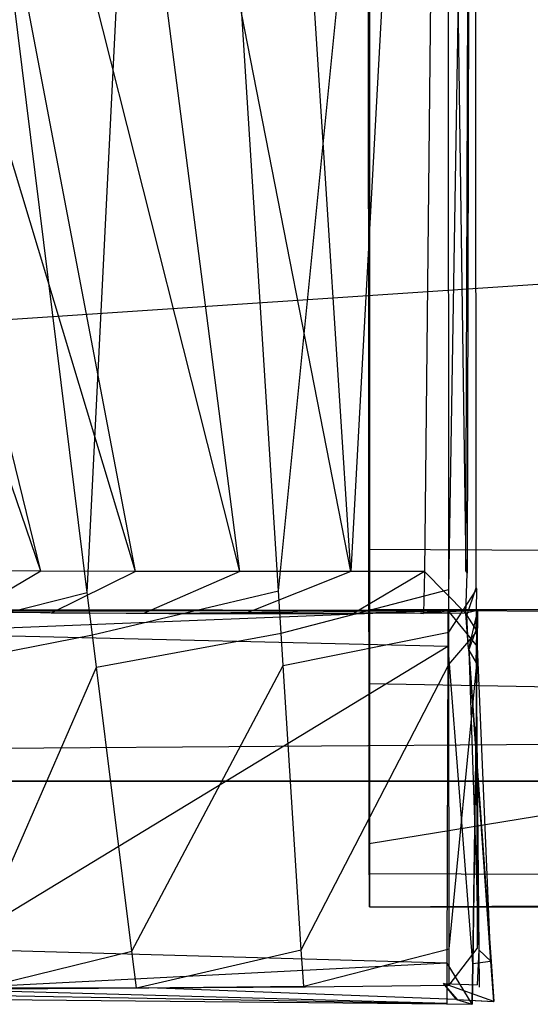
# Model space of a CAD drawing. Extents: x -0.24 to 0, y -0.189 to 0.
# Tile 4 of 19: x -0.185 to -0.179, y -0.189 to -0.179. Entities that reach past the tile are written whole.
import ezdxf

# ---------------------------------------------------------------- set-up
doc = ezdxf.new("R2010")
doc.units = 0
for name, color, linetype in [('L0_GRIFF_N_A81900__2___REPLACEM', 7, 'CONTINUOUS'), ('L1_GRIFF_N_A81900__1___REPLACEM', 7, 'CONTINUOUS'), ('L3_FRONT_N_A81900__0___REPLACEM', 7, 'CONTINUOUS')]:
    doc.layers.add(name, color=color, linetype=linetype)

msp = doc.modelspace()

# ---------------------------------------------------------------- linework, layer by layer
at = {"layer": 'L0_GRIFF_N_A81900__2___REPLACEM', "color": 254}
for points, invisible_edges in [([(-0.183114, -0.166409, 0.566218), (-0.184033, -0.184932, 0.573464), (-0.18633, -0.166435, 0.567114), (-0.183114, -0.166409, 0.566218)], 13), ([(-0.181147, -0.184702, 0.577057), (-0.182321, -0.166408, 0.570896), (-0.184718, -0.166428, 0.571563), (-0.181147, -0.184702, 0.577057)], 14), ([(-0.184033, -0.184932, 0.573464), (-0.183114, -0.166409, 0.566218), (-0.181939, -0.184915, 0.572881), (-0.184033, -0.184932, 0.573464)], 14), ([(-0.180085, -0.166385, 0.565867), (-0.181939, -0.184915, 0.572881), (-0.183114, -0.166409, 0.566218), (-0.180085, -0.166385, 0.565867)], 13), ([(-0.181147, -0.184702, 0.577057), (-0.180142, -0.166391, 0.570643), (-0.182321, -0.166408, 0.570896), (-0.181147, -0.184702, 0.577057)], 13), ([(-0.181939, -0.184915, 0.572881), (-0.180085, -0.166385, 0.565867), (-0.180073, -0.1849, 0.572665), (-0.181939, -0.184915, 0.572881)], 14), ([(-0.180142, -0.166391, 0.570643), (-0.181147, -0.184702, 0.577057), (-0.180342, -0.184702, 0.576969), (-0.180142, -0.166391, 0.570643)], 14), ([(-0.179887, -0.184701, 0.57692), (-0.180142, -0.166391, 0.570643), (-0.180342, -0.184702, 0.576969), (-0.179887, -0.184701, 0.57692)], 13), ([(-0.180142, -0.166391, 0.570643), (-0.179887, -0.184701, 0.57692), (-0.179835, -0.166389, 0.570608), (-0.180142, -0.166391, 0.570643)], 14), ([(-0.179778, -0.166383, 0.565831), (-0.180073, -0.1849, 0.572665), (-0.180085, -0.166385, 0.565867), (-0.179778, -0.166383, 0.565831)], 13), ([(-0.180073, -0.1849, 0.572665), (-0.179778, -0.166383, 0.565831), (-0.179766, -0.184898, 0.572629), (-0.180073, -0.1849, 0.572665)], 14), ([(-0.17983, -0.166389, 0.570158), (-0.179887, -0.184701, 0.57692), (-0.179874, -0.184722, 0.576459), (-0.17983, -0.166389, 0.570158)], 13), ([(-0.179887, -0.184701, 0.57692), (-0.17983, -0.166389, 0.570158), (-0.179835, -0.166389, 0.570608), (-0.179887, -0.184701, 0.57692)], 14), ([(-0.17983, -0.166389, 0.570158), (-0.179874, -0.184722, 0.576459), (-0.179776, -0.184882, 0.572985), (-0.17983, -0.166389, 0.570158)], 14), ([(-0.179784, -0.166384, 0.566296), (-0.17983, -0.166389, 0.570158), (-0.179776, -0.184882, 0.572985), (-0.179784, -0.166384, 0.566296)], 14), ([(-0.179776, -0.184882, 0.572985), (-0.179778, -0.166383, 0.565831), (-0.179784, -0.166384, 0.566296), (-0.179776, -0.184882, 0.572985)], 14), ([(-0.179778, -0.166383, 0.565831), (-0.179776, -0.184882, 0.572985), (-0.179766, -0.184898, 0.572629), (-0.179778, -0.166383, 0.565831)], 13), ([(-0.184541, -0.184699, 0.578543), (-0.189023, -0.166447, 0.574016), (-0.190803, -0.166443, 0.575786), (-0.184541, -0.184699, 0.578543)], 14), ([(-0.184541, -0.184699, 0.578543), (-0.190803, -0.166443, 0.575786), (-0.185441, -0.18469, 0.579386), (-0.184541, -0.184699, 0.578543)], 14), ([(-0.183505, -0.184704, 0.57786), (-0.186976, -0.166444, 0.572583), (-0.189023, -0.166447, 0.574016), (-0.183505, -0.184704, 0.57786)], 14), ([(-0.183505, -0.184704, 0.57786), (-0.189023, -0.166447, 0.574016), (-0.184541, -0.184699, 0.578543), (-0.183505, -0.184704, 0.57786)], 14), ([(-0.182361, -0.184704, 0.577375), (-0.184718, -0.166428, 0.571563), (-0.186976, -0.166444, 0.572583), (-0.182361, -0.184704, 0.577375)], 14), ([(-0.182361, -0.184704, 0.577375), (-0.186976, -0.166444, 0.572583), (-0.183505, -0.184704, 0.57786), (-0.182361, -0.184704, 0.577375)], 14), ([(-0.186006, -0.184946, 0.574357), (-0.18633, -0.166435, 0.567114), (-0.184033, -0.184932, 0.573464), (-0.186006, -0.184946, 0.574357)], 14), ([(-0.181147, -0.184702, 0.577057), (-0.184718, -0.166428, 0.571563), (-0.182361, -0.184704, 0.577375), (-0.181147, -0.184702, 0.577057)], 14), ([(-0.185307, -0.18515, 0.579476), (-0.184541, -0.184699, 0.578543), (-0.185441, -0.18469, 0.579386), (-0.185307, -0.18515, 0.579476)], 13), ([(-0.184541, -0.184699, 0.578543), (-0.185307, -0.18515, 0.579476), (-0.184428, -0.185158, 0.578657), (-0.184541, -0.184699, 0.578543)], 14), ([(-0.184428, -0.185158, 0.578657), (-0.183505, -0.184704, 0.57786), (-0.184541, -0.184699, 0.578543), (-0.184428, -0.185158, 0.578657)], 13), ([(-0.183505, -0.184704, 0.57786), (-0.184428, -0.185158, 0.578657), (-0.183417, -0.185163, 0.577993), (-0.183505, -0.184704, 0.57786)], 14), ([(-0.183417, -0.185163, 0.577993), (-0.182361, -0.184704, 0.577375), (-0.183505, -0.184704, 0.57786), (-0.183417, -0.185163, 0.577993)], 13), ([(-0.182361, -0.184704, 0.577375), (-0.183417, -0.185163, 0.577993), (-0.182301, -0.185164, 0.577521), (-0.182361, -0.184704, 0.577375)], 14), ([(-0.182301, -0.185164, 0.577521), (-0.181147, -0.184702, 0.577057), (-0.182361, -0.184704, 0.577375), (-0.182301, -0.185164, 0.577521)], 13), ([(-0.181147, -0.184702, 0.577057), (-0.182301, -0.185164, 0.577521), (-0.181117, -0.185162, 0.577212), (-0.181147, -0.184702, 0.577057)], 14), ([(-0.181117, -0.185162, 0.577212), (-0.180342, -0.184702, 0.576969), (-0.181147, -0.184702, 0.577057), (-0.181117, -0.185162, 0.577212)], 13), ([(-0.180342, -0.184702, 0.576969), (-0.181117, -0.185162, 0.577212), (-0.180351, -0.185162, 0.577129), (-0.180342, -0.184702, 0.576969)], 14), ([(-0.179889, -0.185162, 0.577079), (-0.180342, -0.184702, 0.576969), (-0.180351, -0.185162, 0.577129), (-0.179889, -0.185162, 0.577079)], 13), ([(-0.180342, -0.184702, 0.576969), (-0.179889, -0.185162, 0.577079), (-0.179887, -0.184701, 0.57692), (-0.180342, -0.184702, 0.576969)], 14), ([(-0.179889, -0.185162, 0.577079), (-0.179874, -0.184722, 0.576459), (-0.179887, -0.184701, 0.57692), (-0.179889, -0.185162, 0.577079)], 14), ([(-0.179874, -0.184722, 0.576459), (-0.179889, -0.185162, 0.577079), (-0.179875, -0.185184, 0.576617), (-0.179874, -0.184722, 0.576459)], 13), ([(-0.179875, -0.185184, 0.576617), (-0.179776, -0.184882, 0.572985), (-0.179874, -0.184722, 0.576459), (-0.179875, -0.185184, 0.576617)], 14), ([(-0.184033, -0.184932, 0.573464), (-0.185922, -0.185411, 0.574504), (-0.186006, -0.184946, 0.574357), (-0.184033, -0.184932, 0.573464)], 13), ([(-0.185922, -0.185411, 0.574504), (-0.184033, -0.184932, 0.573464), (-0.183975, -0.185398, 0.573624), (-0.185922, -0.185411, 0.574504)], 14), ([(-0.181939, -0.184915, 0.572881), (-0.183975, -0.185398, 0.573624), (-0.184033, -0.184932, 0.573464), (-0.181939, -0.184915, 0.572881)], 13), ([(-0.183975, -0.185398, 0.573624), (-0.181939, -0.184915, 0.572881), (-0.181909, -0.18538, 0.573049), (-0.183975, -0.185398, 0.573624)], 14), ([(-0.180073, -0.1849, 0.572665), (-0.181909, -0.18538, 0.573049), (-0.181939, -0.184915, 0.572881), (-0.180073, -0.1849, 0.572665)], 13), ([(-0.181909, -0.18538, 0.573049), (-0.180073, -0.1849, 0.572665), (-0.180073, -0.185366, 0.572836), (-0.181909, -0.18538, 0.573049)], 14), ([(-0.179766, -0.184898, 0.572629), (-0.180073, -0.185366, 0.572836), (-0.180073, -0.1849, 0.572665), (-0.179766, -0.184898, 0.572629)], 13), ([(-0.180073, -0.185366, 0.572836), (-0.179766, -0.184898, 0.572629), (-0.179766, -0.185364, 0.5728), (-0.180073, -0.185366, 0.572836)], 14), ([(-0.179776, -0.184882, 0.572985), (-0.179875, -0.185184, 0.576617), (-0.179776, -0.185347, 0.573153), (-0.179776, -0.184882, 0.572985)], 13), ([(-0.179776, -0.185347, 0.573153), (-0.179766, -0.184898, 0.572629), (-0.179776, -0.184882, 0.572985), (-0.179776, -0.185347, 0.573153)], 14), ([(-0.179766, -0.184898, 0.572629), (-0.179776, -0.185347, 0.573153), (-0.179766, -0.185364, 0.5728), (-0.179766, -0.184898, 0.572629)], 13), ([(-0.18009, -0.18513, 0.598695), (-0.186421, -0.185125, 0.58377), (-0.186324, -0.18512, 0.598679), (-0.18009, -0.18513, 0.598695)], 14), ([(-0.18009, -0.18513, 0.598695), (-0.185962, -0.185143, 0.581679), (-0.186421, -0.185125, 0.58377), (-0.18009, -0.18513, 0.598695)], 14), ([(-0.186321, -0.18512, 0.599014), (-0.18009, -0.18513, 0.598695), (-0.186324, -0.18512, 0.598679), (-0.186321, -0.18512, 0.599014)], 13), ([(-0.186257, -0.185377, 0.599014), (-0.180085, -0.18513, 0.599014), (-0.186321, -0.18512, 0.599014), (-0.186257, -0.185377, 0.599014)], 13), ([(-0.18009, -0.18513, 0.598695), (-0.186321, -0.18512, 0.599014), (-0.180085, -0.18513, 0.599014), (-0.18009, -0.18513, 0.598695)], 14), ([(-0.180085, -0.18513, 0.599014), (-0.186257, -0.185377, 0.599014), (-0.180086, -0.185524, 0.599014), (-0.180085, -0.18513, 0.599014)], 14), ([(-0.18009, -0.18513, 0.598695), (-0.183141, -0.185163, 0.578509), (-0.185962, -0.185143, 0.581679), (-0.18009, -0.18513, 0.598695)], 14), ([(-0.185962, -0.185143, 0.581679), (-0.183141, -0.185163, 0.578509), (-0.184871, -0.18515, 0.579867), (-0.185962, -0.185143, 0.581679)], 14), ([(-0.185307, -0.18515, 0.579476), (-0.184067, -0.185158, 0.579117), (-0.184428, -0.185158, 0.578657), (-0.185307, -0.18515, 0.579476)], 13), ([(-0.184067, -0.185158, 0.579117), (-0.185307, -0.18515, 0.579476), (-0.184871, -0.18515, 0.579867), (-0.184067, -0.185158, 0.579117)], 14), ([(-0.184871, -0.18515, 0.579867), (-0.183141, -0.185163, 0.578509), (-0.184067, -0.185158, 0.579117), (-0.184871, -0.18515, 0.579867)], 14), ([(-0.184428, -0.185158, 0.578657), (-0.183141, -0.185163, 0.578509), (-0.183417, -0.185163, 0.577993), (-0.184428, -0.185158, 0.578657)], 13), ([(-0.183141, -0.185163, 0.578509), (-0.184428, -0.185158, 0.578657), (-0.184067, -0.185158, 0.579117), (-0.183141, -0.185163, 0.578509)], 14), ([(-0.183417, -0.185163, 0.577993), (-0.182113, -0.185163, 0.578074), (-0.182301, -0.185164, 0.577521), (-0.183417, -0.185163, 0.577993)], 13), ([(-0.182113, -0.185163, 0.578074), (-0.183417, -0.185163, 0.577993), (-0.183141, -0.185163, 0.578509), (-0.182113, -0.185163, 0.578074)], 14), ([(-0.18009, -0.18513, 0.598695), (-0.181101, -0.185162, 0.577796), (-0.183141, -0.185163, 0.578509), (-0.18009, -0.18513, 0.598695)], 14), ([(-0.183141, -0.185163, 0.578509), (-0.181101, -0.185162, 0.577796), (-0.182113, -0.185163, 0.578074), (-0.183141, -0.185163, 0.578509)], 14), ([(-0.182301, -0.185164, 0.577521), (-0.181101, -0.185162, 0.577796), (-0.181117, -0.185162, 0.577212), (-0.182301, -0.185164, 0.577521)], 13), ([(-0.181101, -0.185162, 0.577796), (-0.182301, -0.185164, 0.577521), (-0.182113, -0.185163, 0.578074), (-0.181101, -0.185162, 0.577796)], 14), ([(-0.181117, -0.185162, 0.577212), (-0.180384, -0.185161, 0.577717), (-0.180351, -0.185162, 0.577129), (-0.181117, -0.185162, 0.577212)], 13), ([(-0.180384, -0.185161, 0.577717), (-0.181117, -0.185162, 0.577212), (-0.181101, -0.185162, 0.577796), (-0.180384, -0.185161, 0.577717)], 14), ([(-0.18009, -0.18513, 0.598695), (-0.180384, -0.185161, 0.577717), (-0.181101, -0.185162, 0.577796), (-0.18009, -0.18513, 0.598695)], 14), ([(-0.17976, -0.185131, 0.598696), (-0.180384, -0.185161, 0.577717), (-0.18009, -0.18513, 0.598695), (-0.17976, -0.185131, 0.598696)], 14), ([(-0.180384, -0.185161, 0.577717), (-0.17976, -0.185131, 0.598696), (-0.179885, -0.185161, 0.577662), (-0.180384, -0.185161, 0.577717)], 13), ([(-0.179885, -0.185161, 0.577662), (-0.180351, -0.185162, 0.577129), (-0.180384, -0.185161, 0.577717), (-0.179885, -0.185161, 0.577662)], 14), ([(-0.180351, -0.185162, 0.577129), (-0.179885, -0.185161, 0.577662), (-0.179889, -0.185162, 0.577079), (-0.180351, -0.185162, 0.577129)], 13), ([(-0.180085, -0.18513, 0.599014), (-0.17976, -0.185131, 0.598696), (-0.18009, -0.18513, 0.598695), (-0.180085, -0.18513, 0.599014)], 13), ([(-0.179764, -0.185525, 0.599014), (-0.180085, -0.18513, 0.599014), (-0.180086, -0.185524, 0.599014), (-0.179764, -0.185525, 0.599014)], 13), ([(-0.180085, -0.18513, 0.599014), (-0.179764, -0.185525, 0.599014), (-0.179758, -0.18513, 0.599014), (-0.180085, -0.18513, 0.599014)], 14), ([(-0.17976, -0.185131, 0.598696), (-0.180085, -0.18513, 0.599014), (-0.179758, -0.18513, 0.599014), (-0.17976, -0.185131, 0.598696)], 14), ([(-0.179858, -0.18555, 0.577671), (-0.179889, -0.185162, 0.577079), (-0.179885, -0.185161, 0.577662), (-0.179858, -0.18555, 0.577671)], 14), ([(-0.17986, -0.185551, 0.577088), (-0.179875, -0.185184, 0.576617), (-0.179889, -0.185162, 0.577079), (-0.17986, -0.185551, 0.577088)], 14), ([(-0.179889, -0.185162, 0.577079), (-0.179858, -0.18555, 0.577671), (-0.17986, -0.185551, 0.577088), (-0.179889, -0.185162, 0.577079)], 13), ([(-0.17976, -0.185131, 0.598696), (-0.179858, -0.18555, 0.577671), (-0.179885, -0.185161, 0.577662), (-0.17976, -0.185131, 0.598696)], 14), ([(-0.17976, -0.185131, 0.598696), (-0.179765, -0.185526, 0.598695), (-0.179858, -0.18555, 0.577671), (-0.17976, -0.185131, 0.598696)], 14), ([(-0.17976, -0.185131, 0.598696), (-0.179764, -0.185525, 0.599014), (-0.179765, -0.185526, 0.598695), (-0.17976, -0.185131, 0.598696)], 13), ([(-0.179764, -0.185525, 0.599014), (-0.17976, -0.185131, 0.598696), (-0.179758, -0.18513, 0.599014), (-0.179764, -0.185525, 0.599014)], 14), ([(-0.179875, -0.185184, 0.576617), (-0.17986, -0.185551, 0.577088), (-0.179853, -0.185564, 0.576752), (-0.179875, -0.185184, 0.576617)], 13), ([(-0.179853, -0.185564, 0.576752), (-0.179776, -0.185347, 0.573153), (-0.179875, -0.185184, 0.576617), (-0.179853, -0.185564, 0.576752)], 14), ([(-0.18554, -0.188838, 0.599014), (-0.180086, -0.185524, 0.599014), (-0.186257, -0.185377, 0.599014), (-0.18554, -0.188838, 0.599014)], 13), ([(-0.181909, -0.18538, 0.573049), (-0.183931, -0.185751, 0.573745), (-0.183975, -0.185398, 0.573624), (-0.181909, -0.18538, 0.573049)], 13), ([(-0.183931, -0.185751, 0.573745), (-0.181909, -0.18538, 0.573049), (-0.181886, -0.185734, 0.573176), (-0.183931, -0.185751, 0.573745)], 14), ([(-0.180073, -0.185366, 0.572836), (-0.181886, -0.185734, 0.573176), (-0.181909, -0.18538, 0.573049), (-0.180073, -0.185366, 0.572836)], 13), ([(-0.181886, -0.185734, 0.573176), (-0.180073, -0.185366, 0.572836), (-0.180073, -0.18572, 0.572966), (-0.181886, -0.185734, 0.573176)], 14), ([(-0.179766, -0.185364, 0.5728), (-0.180073, -0.18572, 0.572966), (-0.180073, -0.185366, 0.572836), (-0.179766, -0.185364, 0.5728)], 13), ([(-0.180073, -0.18572, 0.572966), (-0.179766, -0.185364, 0.5728), (-0.179766, -0.185718, 0.57293), (-0.180073, -0.18572, 0.572966)], 14), ([(-0.179776, -0.185347, 0.573153), (-0.179853, -0.185564, 0.576752), (-0.179774, -0.185704, 0.573281), (-0.179776, -0.185347, 0.573153)], 13), ([(-0.179774, -0.185704, 0.573281), (-0.179766, -0.185364, 0.5728), (-0.179776, -0.185347, 0.573153), (-0.179774, -0.185704, 0.573281)], 14), ([(-0.179766, -0.185364, 0.5728), (-0.179774, -0.185704, 0.573281), (-0.179766, -0.185718, 0.57293), (-0.179766, -0.185364, 0.5728)], 13), ([(-0.183975, -0.185398, 0.573624), (-0.185858, -0.185765, 0.574617), (-0.185922, -0.185411, 0.574504), (-0.183975, -0.185398, 0.573624)], 13), ([(-0.185858, -0.185765, 0.574617), (-0.183975, -0.185398, 0.573624), (-0.183931, -0.185751, 0.573745), (-0.185858, -0.185765, 0.574617)], 14), ([(-0.180086, -0.185524, 0.599014), (-0.18554, -0.188838, 0.599014), (-0.180095, -0.188989, 0.599014), (-0.180086, -0.185524, 0.599014)], 14), ([(-0.179814, -0.188997, 0.599014), (-0.180086, -0.185524, 0.599014), (-0.180095, -0.188989, 0.599014), (-0.179814, -0.188997, 0.599014)], 13), ([(-0.180086, -0.185524, 0.599014), (-0.179814, -0.188997, 0.599014), (-0.179764, -0.185525, 0.599014), (-0.180086, -0.185524, 0.599014)], 14), ([(-0.179858, -0.18555, 0.577671), (-0.179612, -0.188971, 0.577175), (-0.17986, -0.185551, 0.577088), (-0.179858, -0.18555, 0.577671)], 14), ([(-0.17986, -0.185551, 0.577088), (-0.179612, -0.188971, 0.577175), (-0.179853, -0.185564, 0.576752), (-0.17986, -0.185551, 0.577088)], 14), ([(-0.179765, -0.185526, 0.598695), (-0.179617, -0.188972, 0.577673), (-0.179858, -0.18555, 0.577671), (-0.179765, -0.185526, 0.598695)], 14), ([(-0.179612, -0.188971, 0.577175), (-0.179858, -0.18555, 0.577671), (-0.179617, -0.188972, 0.577673), (-0.179612, -0.188971, 0.577175)], 13), ([(-0.179853, -0.185564, 0.576752), (-0.179747, -0.188846, 0.574412), (-0.179774, -0.185704, 0.573281), (-0.179853, -0.185564, 0.576752)], 14), ([(-0.179853, -0.185564, 0.576752), (-0.179612, -0.188971, 0.577175), (-0.179747, -0.188846, 0.574412), (-0.179853, -0.185564, 0.576752)], 14), ([(-0.179811, -0.188997, 0.598678), (-0.179764, -0.185525, 0.599014), (-0.179814, -0.188997, 0.599014), (-0.179811, -0.188997, 0.598678)], 13), ([(-0.179764, -0.185525, 0.599014), (-0.179811, -0.188997, 0.598678), (-0.179765, -0.185526, 0.598695), (-0.179764, -0.185525, 0.599014)], 14), ([(-0.179765, -0.185526, 0.598695), (-0.179811, -0.188997, 0.598678), (-0.179617, -0.188972, 0.577673), (-0.179765, -0.185526, 0.598695)], 14), ([(-0.179774, -0.185704, 0.573281), (-0.179747, -0.188846, 0.574412), (-0.179763, -0.188831, 0.574073), (-0.179774, -0.185704, 0.573281)], 14), ([(-0.179774, -0.185704, 0.573281), (-0.179763, -0.188831, 0.574073), (-0.179766, -0.185718, 0.57293), (-0.179774, -0.185704, 0.573281)], 14), ([(-0.183931, -0.185751, 0.573745), (-0.185294, -0.188874, 0.575604), (-0.185858, -0.185765, 0.574617), (-0.183931, -0.185751, 0.573745)], 13), ([(-0.185294, -0.188874, 0.575604), (-0.183931, -0.185751, 0.573745), (-0.183545, -0.188861, 0.574813), (-0.185294, -0.188874, 0.575604)], 14), ([(-0.181886, -0.185734, 0.573176), (-0.183545, -0.188861, 0.574813), (-0.183931, -0.185751, 0.573745), (-0.181886, -0.185734, 0.573176)], 13), ([(-0.183545, -0.188861, 0.574813), (-0.181886, -0.185734, 0.573176), (-0.181689, -0.188846, 0.574297), (-0.183545, -0.188861, 0.574813)], 14), ([(-0.180073, -0.18572, 0.572966), (-0.181689, -0.188846, 0.574297), (-0.181886, -0.185734, 0.573176), (-0.180073, -0.18572, 0.572966)], 13), ([(-0.181689, -0.188846, 0.574297), (-0.180073, -0.18572, 0.572966), (-0.180071, -0.188833, 0.574109), (-0.181689, -0.188846, 0.574297)], 14), ([(-0.179766, -0.185718, 0.57293), (-0.180071, -0.188833, 0.574109), (-0.180073, -0.18572, 0.572966), (-0.179766, -0.185718, 0.57293)], 13), ([(-0.180071, -0.188833, 0.574109), (-0.179766, -0.185718, 0.57293), (-0.179763, -0.188831, 0.574073), (-0.180071, -0.188833, 0.574109)], 14), ([(-0.179763, -0.188831, 0.574073), (-0.18007, -0.189232, 0.574255), (-0.180071, -0.188833, 0.574109), (-0.179763, -0.188831, 0.574073)], 13), ([(-0.18007, -0.189232, 0.574255), (-0.179763, -0.188831, 0.574073), (-0.179763, -0.189229, 0.574219), (-0.18007, -0.189232, 0.574255)], 14), ([(-0.179747, -0.188846, 0.574412), (-0.179763, -0.189229, 0.574219), (-0.179763, -0.188831, 0.574073), (-0.179747, -0.188846, 0.574412)], 14), ([(-0.185459, -0.189265, 0.599014), (-0.180095, -0.188989, 0.599014), (-0.18554, -0.188838, 0.599014), (-0.185459, -0.189265, 0.599014)], 13), ([(-0.183545, -0.188861, 0.574813), (-0.185222, -0.189272, 0.575731), (-0.185294, -0.188874, 0.575604), (-0.183545, -0.188861, 0.574813)], 13), ([(-0.185222, -0.189272, 0.575731), (-0.183545, -0.188861, 0.574813), (-0.183495, -0.189259, 0.57495), (-0.185222, -0.189272, 0.575731)], 14), ([(-0.181689, -0.188846, 0.574297), (-0.183495, -0.189259, 0.57495), (-0.183545, -0.188861, 0.574813), (-0.181689, -0.188846, 0.574297)], 13), ([(-0.183495, -0.189259, 0.57495), (-0.181689, -0.188846, 0.574297), (-0.181663, -0.189244, 0.57444), (-0.183495, -0.189259, 0.57495)], 14), ([(-0.180071, -0.188833, 0.574109), (-0.181663, -0.189244, 0.57444), (-0.181689, -0.188846, 0.574297), (-0.180071, -0.188833, 0.574109)], 13), ([(-0.181663, -0.189244, 0.57444), (-0.180071, -0.188833, 0.574109), (-0.18007, -0.189232, 0.574255), (-0.181663, -0.189244, 0.57444)], 14), ([(-0.179763, -0.189229, 0.574219), (-0.179747, -0.188846, 0.574412), (-0.17974, -0.189252, 0.574592), (-0.179763, -0.189229, 0.574219)], 13), ([(-0.179747, -0.188846, 0.574412), (-0.179612, -0.188971, 0.577175), (-0.17974, -0.189252, 0.574592), (-0.179747, -0.188846, 0.574412)], 14), ([(-0.180095, -0.188989, 0.599014), (-0.185459, -0.189265, 0.599014), (-0.180095, -0.189433, 0.599014), (-0.180095, -0.188989, 0.599014)], 14), ([(-0.179821, -0.189441, 0.599014), (-0.180095, -0.188989, 0.599014), (-0.180095, -0.189433, 0.599014), (-0.179821, -0.189441, 0.599014)], 13), ([(-0.180095, -0.188989, 0.599014), (-0.179821, -0.189441, 0.599014), (-0.179814, -0.188997, 0.599014), (-0.180095, -0.188989, 0.599014)], 14), ([(-0.179817, -0.189441, 0.598677), (-0.179814, -0.188997, 0.599014), (-0.179821, -0.189441, 0.599014), (-0.179817, -0.189441, 0.598677)], 13), ([(-0.179811, -0.188997, 0.598678), (-0.179817, -0.189441, 0.598677), (-0.179586, -0.18941, 0.577684), (-0.179811, -0.188997, 0.598678)], 14), ([(-0.179814, -0.188997, 0.599014), (-0.179817, -0.189441, 0.598677), (-0.179811, -0.188997, 0.598678), (-0.179814, -0.188997, 0.599014)], 14), ([(-0.179617, -0.188972, 0.577673), (-0.179811, -0.188997, 0.598678), (-0.179586, -0.18941, 0.577684), (-0.179617, -0.188972, 0.577673)], 14), ([(-0.179612, -0.188971, 0.577175), (-0.17958, -0.189409, 0.577186), (-0.17974, -0.189252, 0.574592), (-0.179612, -0.188971, 0.577175)], 14), ([(-0.179617, -0.188972, 0.577673), (-0.17958, -0.189409, 0.577186), (-0.179612, -0.188971, 0.577175), (-0.179617, -0.188972, 0.577673)], 14), ([(-0.17958, -0.189409, 0.577186), (-0.179617, -0.188972, 0.577673), (-0.179586, -0.18941, 0.577684), (-0.17958, -0.189409, 0.577186)], 13), ([(-0.19016, -0.189344, 0.598708), (-0.19038, -0.189253, 0.585234), (-0.1801, -0.189435, 0.598677), (-0.19016, -0.189344, 0.598708)], 14), ([(-0.1801, -0.189435, 0.598677), (-0.19038, -0.189253, 0.585234), (-0.17999, -0.189389, 0.577694), (-0.1801, -0.189435, 0.598677)], 14), ([(-0.19038, -0.189253, 0.585234), (-0.187841, -0.189275, 0.578438), (-0.183359, -0.189262, 0.575325), (-0.19038, -0.189253, 0.585234)], 14), ([(-0.19038, -0.189253, 0.585234), (-0.183359, -0.189262, 0.575325), (-0.17999, -0.189389, 0.577694), (-0.19038, -0.189253, 0.585234)], 14), ([(-0.190151, -0.189341, 0.599014), (-0.1801, -0.189435, 0.598677), (-0.186462, -0.189257, 0.599014), (-0.190151, -0.189341, 0.599014)], 14), ([(-0.187841, -0.189275, 0.578438), (-0.185024, -0.189275, 0.576078), (-0.183359, -0.189262, 0.575325), (-0.187841, -0.189275, 0.578438)], 14), ([(-0.180095, -0.189433, 0.599014), (-0.186462, -0.189257, 0.599014), (-0.1801, -0.189435, 0.598677), (-0.180095, -0.189433, 0.599014)], 14), ([(-0.183359, -0.189262, 0.575325), (-0.185222, -0.189272, 0.575731), (-0.183495, -0.189259, 0.57495), (-0.183359, -0.189262, 0.575325)], 13), ([(-0.185222, -0.189272, 0.575731), (-0.183359, -0.189262, 0.575325), (-0.185024, -0.189275, 0.576078), (-0.185222, -0.189272, 0.575731)], 14), ([(-0.181644, -0.189248, 0.574839), (-0.183495, -0.189259, 0.57495), (-0.181663, -0.189244, 0.57444), (-0.181644, -0.189248, 0.574839)], 13), ([(-0.183495, -0.189259, 0.57495), (-0.181644, -0.189248, 0.574839), (-0.183359, -0.189262, 0.575325), (-0.183495, -0.189259, 0.57495)], 14), ([(-0.183359, -0.189262, 0.575325), (-0.181644, -0.189248, 0.574839), (-0.180133, -0.189214, 0.574663), (-0.183359, -0.189262, 0.575325)], 14), ([(-0.17999, -0.189389, 0.577694), (-0.183359, -0.189262, 0.575325), (-0.180133, -0.189214, 0.574663), (-0.17999, -0.189389, 0.577694)], 14), ([(-0.181644, -0.189248, 0.574839), (-0.181663, -0.189244, 0.57444), (-0.18007, -0.189232, 0.574255), (-0.181644, -0.189248, 0.574839)], 14), ([(-0.181644, -0.189248, 0.574839), (-0.18007, -0.189232, 0.574255), (-0.180133, -0.189214, 0.574663), (-0.181644, -0.189248, 0.574839)], 14), ([(-0.180133, -0.189214, 0.574663), (-0.18007, -0.189232, 0.574255), (-0.179763, -0.189229, 0.574219), (-0.180133, -0.189214, 0.574663)], 14), ([(-0.179978, -0.189388, 0.577197), (-0.180133, -0.189214, 0.574663), (-0.17958, -0.189409, 0.577186), (-0.179978, -0.189388, 0.577197)], 14), ([(-0.17958, -0.189409, 0.577186), (-0.180133, -0.189214, 0.574663), (-0.17974, -0.189252, 0.574592), (-0.17958, -0.189409, 0.577186)], 14), ([(-0.180133, -0.189214, 0.574663), (-0.179763, -0.189229, 0.574219), (-0.17974, -0.189252, 0.574592), (-0.180133, -0.189214, 0.574663)], 14), ([(-0.17999, -0.189389, 0.577694), (-0.180133, -0.189214, 0.574663), (-0.179978, -0.189388, 0.577197), (-0.17999, -0.189389, 0.577694)], 14), ([(-0.190151, -0.189341, 0.599014), (-0.19016, -0.189344, 0.598708), (-0.1801, -0.189435, 0.598677), (-0.190151, -0.189341, 0.599014)], 14), ([(-0.17999, -0.189389, 0.577694), (-0.179817, -0.189441, 0.598677), (-0.1801, -0.189435, 0.598677), (-0.17999, -0.189389, 0.577694)], 14), ([(-0.1801, -0.189435, 0.598677), (-0.179821, -0.189441, 0.599014), (-0.180095, -0.189433, 0.599014), (-0.1801, -0.189435, 0.598677)], 14), ([(-0.179821, -0.189441, 0.599014), (-0.1801, -0.189435, 0.598677), (-0.179817, -0.189441, 0.598677), (-0.179821, -0.189441, 0.599014)], 13), ([(-0.179978, -0.189388, 0.577197), (-0.179586, -0.18941, 0.577684), (-0.17999, -0.189389, 0.577694), (-0.179978, -0.189388, 0.577197)], 14), ([(-0.179817, -0.189441, 0.598677), (-0.17999, -0.189389, 0.577694), (-0.179586, -0.18941, 0.577684), (-0.179817, -0.189441, 0.598677)], 13), ([(-0.179586, -0.18941, 0.577684), (-0.179978, -0.189388, 0.577197), (-0.17958, -0.189409, 0.577186), (-0.179586, -0.18941, 0.577684)], 13)]:
    msp.add_3dface(points, dxfattribs=dict(at, invisible_edges=invisible_edges))
at = {"layer": 'L1_GRIFF_N_A81900__1___REPLACEM', "color": 254}
for points, invisible_edges in [([(-0.057811, -0.184458, 0.576732), (-0.180944, -0.167376, 0.570481), (-0.180944, -0.184458, 0.576732), (-0.057811, -0.184458, 0.576732)], 13), ([(-0.180944, -0.167376, 0.570481), (-0.057811, -0.184458, 0.576732), (-0.057811, -0.167376, 0.570481), (-0.180944, -0.167376, 0.570481)], 14), ([(-0.057828, -0.16749, 0.567178), (-0.180945, -0.187681, 0.574543), (-0.180961, -0.16749, 0.567178), (-0.057828, -0.16749, 0.567178)], 13), ([(-0.180945, -0.187681, 0.574543), (-0.057828, -0.16749, 0.567178), (-0.057811, -0.187681, 0.574543), (-0.180945, -0.187681, 0.574543)], 14), ([(-0.057811, -0.185123, 0.576975), (-0.180944, -0.184458, 0.576732), (-0.180944, -0.185123, 0.576975), (-0.057811, -0.185123, 0.576975)], 13), ([(-0.180944, -0.184458, 0.576732), (-0.057811, -0.185123, 0.576975), (-0.057811, -0.184458, 0.576732), (-0.180944, -0.184458, 0.576732)], 14), ([(-0.180944, -0.185123, 0.578633), (-0.057811, -0.185123, 0.576975), (-0.180944, -0.185123, 0.576975), (-0.180944, -0.185123, 0.578633)], 13), ([(-0.057811, -0.185123, 0.576975), (-0.180944, -0.185123, 0.578633), (-0.057811, -0.185123, 0.578633), (-0.057811, -0.185123, 0.576975)], 14), ([(-0.057811, -0.185931, 0.578666), (-0.180944, -0.185123, 0.578633), (-0.180944, -0.185931, 0.578666), (-0.057811, -0.185931, 0.578666)], 13), ([(-0.180944, -0.185123, 0.578633), (-0.057811, -0.185931, 0.578666), (-0.057811, -0.185123, 0.578633), (-0.180944, -0.185123, 0.578633)], 14), ([(-0.057811, -0.188009, 0.578748), (-0.180944, -0.185931, 0.578666), (-0.180944, -0.188009, 0.578748), (-0.057811, -0.188009, 0.578748)], 13), ([(-0.180944, -0.185931, 0.578666), (-0.057811, -0.188009, 0.578748), (-0.057811, -0.185931, 0.578666), (-0.180944, -0.185931, 0.578666)], 14), ([(-0.057811, -0.187681, 0.574543), (-0.180944, -0.188375, 0.574809), (-0.180945, -0.187681, 0.574543), (-0.057811, -0.187681, 0.574543)], 13), ([(-0.180944, -0.188375, 0.574809), (-0.057811, -0.187681, 0.574543), (-0.057811, -0.188375, 0.574809), (-0.180944, -0.188375, 0.574809)], 14), ([(-0.057811, -0.188375, 0.578763), (-0.180944, -0.188009, 0.578748), (-0.180944, -0.188375, 0.578763), (-0.057811, -0.188375, 0.578763)], 13), ([(-0.180944, -0.188009, 0.578748), (-0.057811, -0.188375, 0.578763), (-0.057811, -0.188009, 0.578748), (-0.180944, -0.188009, 0.578748)], 14), ([(-0.057811, -0.188375, 0.578763), (-0.180944, -0.188375, 0.578145), (-0.057811, -0.188375, 0.578145), (-0.057811, -0.188375, 0.578763)], 13), ([(-0.180944, -0.188375, 0.578145), (-0.057811, -0.188375, 0.578763), (-0.180944, -0.188375, 0.578763), (-0.180944, -0.188375, 0.578145)], 14), ([(-0.057811, -0.188375, 0.578145), (-0.180944, -0.188375, 0.575524), (-0.057811, -0.188375, 0.575524), (-0.057811, -0.188375, 0.578145)], 13), ([(-0.180944, -0.188375, 0.575524), (-0.057811, -0.188375, 0.578145), (-0.180944, -0.188375, 0.578145), (-0.180944, -0.188375, 0.575524)], 14), ([(-0.057811, -0.188375, 0.575524), (-0.180944, -0.188375, 0.574809), (-0.057811, -0.188375, 0.574809), (-0.057811, -0.188375, 0.575524)], 13), ([(-0.180944, -0.188375, 0.574809), (-0.057811, -0.188375, 0.575524), (-0.180944, -0.188375, 0.575524), (-0.180944, -0.188375, 0.574809)], 14)]:
    msp.add_3dface(points, dxfattribs=dict(at, invisible_edges=invisible_edges))
at = {"layer": 'L3_FRONT_N_A81900__0___REPLACEM', "color": 8}
for points, invisible_edges in [([(-0.003722, -0.169928, 0.002), (-0.236193, -0.185345, 0.002), (-0.236193, -0.169928, 0.002), (-0.003722, -0.169928, 0.002)], 13), ([(-0.236193, -0.185345, 0.002), (-0.003722, -0.169928, 0.002), (-0.003722, -0.185345, 0.002), (-0.236193, -0.185345, 0.002)], 14), ([(-0.003722, -0.185345, 0.002), (-0.236193, -0.187, 0.002), (-0.236193, -0.185345, 0.002), (-0.003722, -0.185345, 0.002)], 13), ([(-0.236193, -0.187, 0.002), (-0.003722, -0.185345, 0.002), (-0.003722, -0.187, 0.002), (-0.236193, -0.187, 0.002)], 14), ([(-0.003722, -0.187, 0.596586), (-0.236193, -0.187, 0.00371), (-0.003722, -0.187, 0.00371), (-0.003722, -0.187, 0.596586)], 13), ([(-0.236193, -0.187, 0.00371), (-0.003722, -0.187, 0.596586), (-0.055173, -0.187, 0.576761), (-0.236193, -0.187, 0.00371)], 10), ([(-0.236193, -0.187, 0.00371), (-0.055173, -0.187, 0.576761), (-0.057049, -0.187, 0.576192), (-0.236193, -0.187, 0.00371)], 13), ([(-0.236193, -0.187, 0.00371), (-0.057049, -0.187, 0.576192), (-0.059, -0.187, 0.576), (-0.236193, -0.187, 0.00371)], 10), ([(-0.184827, -0.187, 0.576761), (-0.236193, -0.187, 0.00371), (-0.182951, -0.187, 0.576192), (-0.184827, -0.187, 0.576761)], 13), ([(-0.182951, -0.187, 0.576192), (-0.236193, -0.187, 0.00371), (-0.181, -0.187, 0.576), (-0.182951, -0.187, 0.576192)], 10), ([(-0.181, -0.187, 0.576), (-0.236193, -0.187, 0.00371), (-0.059, -0.187, 0.576), (-0.181, -0.187, 0.576)], 15), ([(-0.003722, -0.187, 0.00371), (-0.236193, -0.187, 0.002), (-0.003722, -0.187, 0.002), (-0.003722, -0.187, 0.00371)], 13), ([(-0.236193, -0.187, 0.002), (-0.003722, -0.187, 0.00371), (-0.236193, -0.187, 0.00371), (-0.236193, -0.187, 0.002)], 14)]:
    msp.add_3dface(points, dxfattribs=dict(at, invisible_edges=invisible_edges))

doc.saveas('drawing.dxf')
